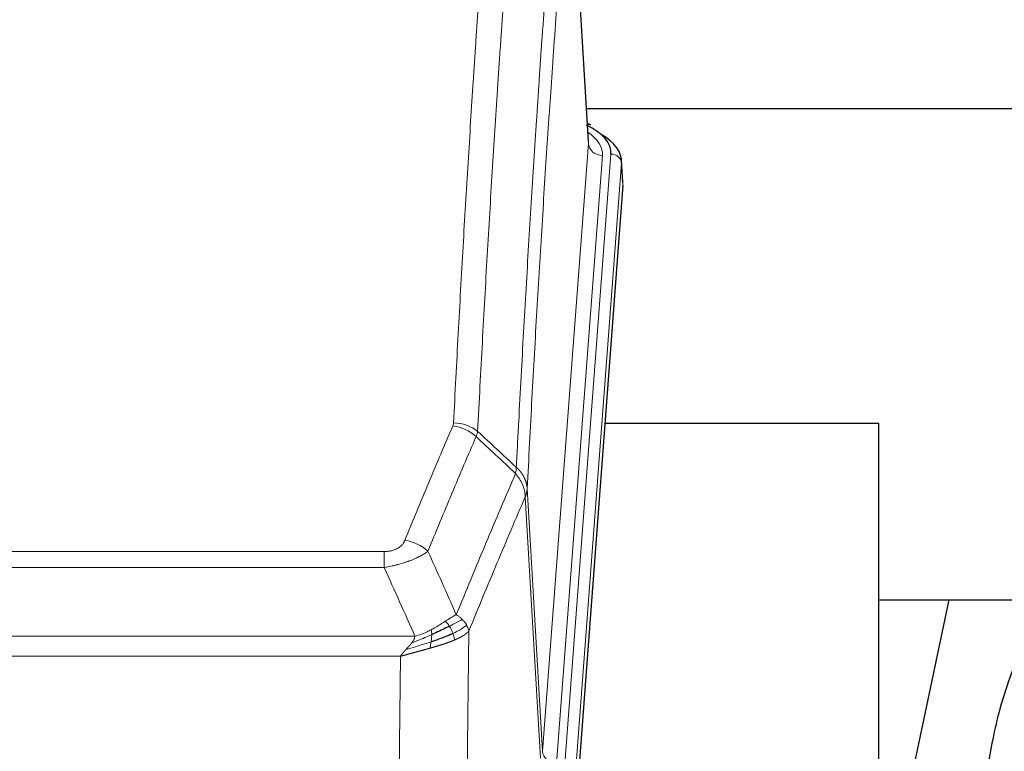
# Model space of a CAD drawing. Header units: inches. Extents: x 0 to 23760, y -13 to 16800.
# Tile 181 of 214: x 17669 to 17949, y 14032 to 14240. Entities that reach past the tile are written whole.
import ezdxf

# ---------------------------------------------------------------- set-up
doc = ezdxf.new("R2010")
doc.units = ezdxf.units.IN
doc.layers.add('254', color=7, linetype='Continuous', true_color=0xffffff)

msp = doc.modelspace()

# ---------------------------------------------------------------- linework, layer by layer
at = {"layer": '254', "color": 110, "linetype": 'Continuous', "lineweight": 13}
for p, q in [((17830.825, 14204.661), (17825.578, 14291.251)), ((17817.759, 14031.888), (17830.825, 14204.661)), ((17824.098, 14028.309), (17837.209, 14201.67)), ((17834.817, 14201.235), (17821.751, 14028.462)), ((17840.203, 14199.1), (17827.092, 14025.739)), ((17840.584, 14192.82), (17840.203, 14199.1)), ((17813.382, 14106.565), (17817.759, 14031.888)), ((17817.178, 14029.979), (17812.826, 14104.231)), ((17567.39, 14088.684), (17772.733, 14088.684)), ((17772.733, 14084.12), (17772.733, 14088.684)), ((17772.733, 14084.12), (17567.39, 14084.12)), ((17558.659, 14064.641), (17781.464, 14064.641)), ((17796.784, 14066.086), (17795.826, 13990.436)), ((17777.352, 14058.897), (17562.772, 14058.897)), ((17776.383, 13982.401), (17777.352, 14058.897))]:
    msp.add_line(p, q, dxfattribs=at)
at = {"layer": '254', "color": 2, "linetype": 'Continuous', "lineweight": 25}
for p, q in [((17830.83, 14205.237), (17825.579, 14291.873)), ((17830.299, 14214.631), (17996.487, 14214.631)), ((17831.462, 14209.944), (17830.518, 14210.379)), ((17840.59, 14193.604), (17840.209, 14199.886)), ((17840.584, 14192.82), (17827.466, 14019.367)), ((17913.402, 14125.056), (17835.459, 14125.056)), ((17913.402, 13936.255), (17913.402, 14125.056)), ((17933.245, 14074.975), (17913.402, 13980.819)), ((17913.42, 14074.977), (17985.15, 14074.977))]:
    msp.add_line(p, q, dxfattribs=at)
for centre, major_axis, ratio, start_param, end_param in [((17830.204, 14207.22), (1.258, 2.724), 0.6272114, 6.2831797, 6.7581181), ((17813.19, 14202.044), (24.034, 0.016), 0.461198, 6.2480186, 7.0671317), ((17813.19, 14199.383), (27.03, 0.194), 0.4633579, 6.2451225, 6.9481136)]:
    msp.add_ellipse(centre, major_axis=major_axis, ratio=ratio, start_param=start_param, end_param=end_param, dxfattribs=at)
at = {"layer": '254', "color": 110, "linetype": 'Continuous', "lineweight": 13}
for centre, major_axis, ratio, start_param, end_param in [((17810.798, 14201.609), (24.034, 0.016), 0.461198, 6.2480186, 6.8801307), ((17834.817, 14204.783), (3.989, -0.302), 0.8864705, 3.2608937, 4.7793301), ((17837.209, 14199.009), (2.991, -0.226), 0.8864705, 0.119301, 1.6377375), ((17792.241, 14116.144), (-9.188, 3.948), 0.8056434, 4.2999866, 5.045624), ((17792.429, 14116.936), (-9.987, 0.512), 0.8285973, 3.9974013, 4.7548106), ((17778.58, 14083.682), (9.245, -3.812), 0.7933159, 1.14397, 1.886928), ((17821.751, 14032.01), (3.989, -0.302), 0.8864705, 3.2608937, 4.7793301)]:
    msp.add_ellipse(centre, major_axis=major_axis, ratio=ratio, start_param=start_param, end_param=end_param, dxfattribs=at)
for points, knots in [([(17792.429, 14125.225), (17792.866, 14133.804), (17793.757, 14150.722), (17794.677, 14167.164), (17795.379, 14179.317), (17795.615, 14183.339), (17796.091, 14191.321), (17796.331, 14195.283), (17797.056, 14207.078), (17797.548, 14214.82), (17798.171, 14224.344), (17798.296, 14226.241), (17798.548, 14230.02), (17798.926, 14235.664), (17799.308, 14241.238), (17800.079, 14252.293), (17801.121, 14266.782), (17802.729, 14287.767), (17803.83, 14301.257), (17804.387, 14307.877)], [0, 0, 0, 0, 0.125, 0.25, 0.25, 0.3125, 0.3125, 0.375, 0.375, 0.5, 0.5, 0.53125, 0.53125, 0.5625, 0.625, 0.625, 0.75, 0.875, 1, 1, 1, 1]), ([(17811.27, 14305.287), (17810.712, 14298.675), (17809.61, 14285.2), (17808, 14264.24), (17806.957, 14249.767), (17806.185, 14238.726), (17805.802, 14233.158), (17805.423, 14227.52), (17805.172, 14223.746), (17805.046, 14221.851), (17804.422, 14212.338), (17803.93, 14204.605), (17803.204, 14192.824), (17802.964, 14188.867), (17802.487, 14180.894), (17802.251, 14176.877), (17801.548, 14164.739), (17800.626, 14148.316), (17799.735, 14131.417), (17799.296, 14122.849)], [0, 0, 0, 0, 0.125, 0.25, 0.375, 0.375, 0.4375, 0.46875, 0.46875, 0.5, 0.5, 0.625, 0.625, 0.6875, 0.6875, 0.75, 0.75, 0.875, 1, 1, 1, 1]), ([(17810.293, 14112.627), (17810.349, 14113.717), (17810.405, 14114.805), (17810.517, 14116.978), (17810.685, 14120.231), (17811.081, 14127.781), (17811.424, 14134.183), (17812.118, 14146.892), (17813.058, 14163.59), (17814.516, 14187.891), (17815.521, 14203.596), (17816.095, 14212.29), (17816.158, 14213.254), (17816.287, 14215.178), (17816.479, 14218.058), (17816.93, 14224.737), (17817.322, 14230.389), (17817.65, 14235.06), (17817.716, 14235.992), (17817.848, 14237.852), (17818.046, 14240.636), (17818.512, 14247.09), (17818.914, 14252.548), (17819.726, 14263.367), (17820.823, 14277.532), (17821.951, 14291.176), (17822.522, 14297.867)], [0, 0, 0, 0, 0.015625, 0.015625, 0.03125, 0.0625, 0.125, 0.125, 0.25, 0.375, 0.5, 0.5, 0.515625, 0.515625, 0.53125, 0.5625, 0.625, 0.625, 0.640625, 0.640625, 0.65625, 0.6875, 0.75, 0.75, 0.875, 1, 1, 1, 1]), ([(17825.578, 14291.251), (17825.008, 14284.578), (17823.883, 14270.972), (17822.789, 14256.847), (17821.98, 14246.059), (17821.578, 14240.617), (17821.114, 14234.182), (17820.917, 14231.406), (17820.785, 14229.551), (17820.719, 14228.622), (17820.392, 14223.965), (17820.001, 14218.329), (17819.551, 14211.67), (17819.359, 14208.799), (17819.231, 14206.88), (17819.168, 14205.919), (17818.595, 14197.251), (17817.594, 14181.594), (17816.139, 14157.368), (17814.733, 14132.399), (17813.827, 14115.259), (17813.382, 14106.565)], [0, 0, 0, 0, 0.125, 0.25, 0.25, 0.3125, 0.34375, 0.359375, 0.359375, 0.375, 0.375, 0.4375, 0.46875, 0.484375, 0.484375, 0.5, 0.5, 0.625, 0.75, 0.875, 1, 1, 1, 1]), ([(17778.58, 14091.838), (17779.714, 14094.599), (17780.849, 14097.349), (17783.122, 14102.827), (17784.259, 14105.555), (17787.675, 14113.703), (17789.956, 14119.089), (17792.241, 14124.43)], [0, 0, 0, 0, 0.25, 0.25, 0.5, 0.5, 1, 1, 1, 1]), ([(17792.429, 14125.225), (17792.422, 14125.091), (17792.403, 14124.957), (17792.341, 14124.692), (17792.297, 14124.561), (17792.241, 14124.43)], [0, 0, 0, 0, 0.5, 0.5, 1, 1, 1, 1]), ([(17798.838, 14121.343), (17796.549, 14116.007), (17794.265, 14110.625), (17790.846, 14102.484), (17789.707, 14099.759), (17787.432, 14094.287), (17786.295, 14091.539), (17785.16, 14088.78)], [0, 0, 0, 0, 0.5, 0.5, 0.75, 0.75, 1, 1, 1, 1]), ([(17810.293, 14112.627), (17810.272, 14112.363), (17810.257, 14112.076), (17810.199, 14111.486), (17810.156, 14111.183), (17810.081, 14110.889)], [0, 0, 0, 0, 0.5, 0.5, 1, 1, 1, 1]), ([(17810.293, 14112.627), (17810.306, 14112.615), (17810.331, 14112.592), (17810.369, 14112.558), (17810.407, 14112.523), (17810.445, 14112.487), (17810.484, 14112.452), (17810.522, 14112.415), (17810.561, 14112.378), (17810.599, 14112.341), (17810.638, 14112.304), (17810.677, 14112.265), (17810.716, 14112.227), (17810.755, 14112.188), (17810.794, 14112.148), (17810.833, 14112.108), (17810.872, 14112.067), (17810.911, 14112.026), (17810.95, 14111.985), (17810.989, 14111.943), (17811.028, 14111.9), (17811.068, 14111.857), (17811.107, 14111.813), (17811.146, 14111.769), (17811.185, 14111.725), (17811.225, 14111.68), (17811.264, 14111.634), (17811.303, 14111.588), (17811.342, 14111.541), (17811.381, 14111.494), (17811.42, 14111.446), (17811.459, 14111.398), (17811.498, 14111.349), (17811.536, 14111.3), (17811.575, 14111.25), (17811.613, 14111.2), (17811.652, 14111.149), (17811.69, 14111.098), (17811.728, 14111.046), (17811.766, 14110.993), (17811.804, 14110.94), (17811.841, 14110.887), (17811.879, 14110.832), (17811.916, 14110.778), (17811.953, 14110.723), (17811.99, 14110.667), (17812.027, 14110.61), (17812.063, 14110.553), (17812.1, 14110.496), (17812.136, 14110.438), (17812.171, 14110.379), (17812.207, 14110.32), (17812.242, 14110.261), (17812.277, 14110.2), (17812.311, 14110.139), (17812.346, 14110.078), (17812.38, 14110.016), (17812.413, 14109.954), (17812.446, 14109.89), (17812.482, 14109.822), (17812.519, 14109.749), (17812.557, 14109.672), (17812.594, 14109.594), (17812.631, 14109.515), (17812.667, 14109.437), (17812.702, 14109.358), (17812.736, 14109.279), (17812.77, 14109.199), (17812.802, 14109.119), (17812.834, 14109.04), (17812.865, 14108.959), (17812.895, 14108.879), (17812.924, 14108.799), (17812.953, 14108.718), (17812.98, 14108.637), (17813.007, 14108.556), (17813.032, 14108.474), (17813.057, 14108.393), (17813.081, 14108.311), (17813.104, 14108.229), (17813.127, 14108.147), (17813.148, 14108.065), (17813.169, 14107.982), (17813.188, 14107.9), (17813.207, 14107.817), (17813.225, 14107.734), (17813.242, 14107.651), (17813.258, 14107.568), (17813.273, 14107.485), (17813.288, 14107.402), (17813.301, 14107.318), (17813.314, 14107.235), (17813.326, 14107.151), (17813.336, 14107.068), (17813.346, 14106.984), (17813.355, 14106.9), (17813.364, 14106.816), (17813.371, 14106.733), (17813.377, 14106.649), (17813.381, 14106.593), (17813.382, 14106.565)], [0, 0, 0, 0, 0.0069372, 0.0139334, 0.0209887, 0.028103, 0.0352764, 0.0425088, 0.0498003, 0.0571509, 0.0645605, 0.0720292, 0.0795569, 0.0871437, 0.0947896, 0.1024945, 0.1102584, 0.1180815, 0.1259636, 0.1339048, 0.141905, 0.1499643, 0.1580827, 0.1662601, 0.1744966, 0.1827922, 0.1911468, 0.1995605, 0.2080333, 0.2165651, 0.225156, 0.233806, 0.2425151, 0.2512832, 0.2601104, 0.2689967, 0.277942, 0.2869465, 0.29601, 0.3051325, 0.3143142, 0.3235549, 0.3328547, 0.3422136, 0.3516315, 0.3611085, 0.3706446, 0.3802398, 0.3898941, 0.3996074, 0.4093798, 0.4192113, 0.4291019, 0.4390515, 0.4490602, 0.459128, 0.4692549, 0.4794409, 0.4896859, 0.4999901, 0.5124905, 0.524991, 0.5374914, 0.5499918, 0.5624922, 0.5749926, 0.587493, 0.5999934, 0.6124937, 0.6249941, 0.6374944, 0.6499948, 0.6624951, 0.6749954, 0.6874957, 0.699996, 0.7124963, 0.7249966, 0.7374968, 0.7499971, 0.7624973, 0.7749976, 0.7874978, 0.799998, 0.8124982, 0.8249984, 0.8374986, 0.8499988, 0.8624989, 0.8749991, 0.8874992, 0.8999993, 0.9124995, 0.9249996, 0.9374997, 0.9499998, 0.9624998, 0.9749999, 0.9875, 1, 1, 1, 1]), ([(17793.227, 14070.732), (17794.625, 14074.147), (17796.024, 14077.545), (17798.827, 14084.307), (17800.23, 14087.671), (17804.443, 14097.71), (17807.259, 14104.334), (17810.081, 14110.889)], [0, 0, 0, 0, 0.25, 0.25, 0.5, 0.5, 1, 1, 1, 1]), ([(17810.081, 14110.889), (17810.49, 14110.406), (17810.863, 14109.896), (17811.521, 14108.832), (17811.806, 14108.279), (17812.278, 14107.148), (17812.464, 14106.569), (17812.727, 14105.402), (17812.805, 14104.814), (17812.826, 14104.231)], [0, 0, 0, 0, 0.25, 0.25, 0.5, 0.5, 0.75, 0.75, 1, 1, 1, 1]), ([(17813.382, 14106.565), (17813.382, 14106.558), (17813.381, 14106.532), (17813.377, 14106.475), (17813.37, 14106.384), (17813.359, 14106.257), (17813.34, 14106.095), (17813.311, 14105.897), (17813.27, 14105.665), (17813.226, 14105.466), (17813.187, 14105.312), (17813.162, 14105.216), (17813.136, 14105.122), (17813.109, 14105.031), (17813.081, 14104.941), (17813.054, 14104.854), (17813.026, 14104.769), (17812.997, 14104.685), (17812.969, 14104.605), (17812.94, 14104.526), (17812.911, 14104.449), (17812.883, 14104.375), (17812.855, 14104.302), (17812.836, 14104.255), (17812.826, 14104.231)], [0, 0, 0, 0, 0.0092499, 0.0337179, 0.073404, 0.128308, 0.1984299, 0.2837694, 0.3843264, 0.5001005, 0.5424888, 0.5838484, 0.6241794, 0.6634821, 0.7017567, 0.7390032, 0.7752221, 0.8104134, 0.8445775, 0.8777146, 0.909825, 0.9409091, 0.9709673, 1, 1, 1, 1]), ([(17812.826, 14104.231), (17810.14, 14097.998), (17807.461, 14091.703), (17803.45, 14082.167), (17802.115, 14078.973), (17799.447, 14072.553), (17798.114, 14069.327), (17796.784, 14066.086)], [0, 0, 0, 0, 0.5, 0.5, 0.75, 0.75, 1, 1, 1, 1]), ([(17778.58, 14091.838), (17778.559, 14091.787), (17778.537, 14091.736), (17778.491, 14091.634), (17778.467, 14091.583), (17778.391, 14091.432), (17778.337, 14091.332), (17778.219, 14091.134), (17778.155, 14091.037), (17778.019, 14090.844), (17777.946, 14090.749), (17777.788, 14090.561), (17777.704, 14090.468), (17777.569, 14090.332), (17777.522, 14090.286), (17777.426, 14090.197), (17777.376, 14090.152), (17777.222, 14090.021), (17777.114, 14089.937), (17776.886, 14089.774), (17776.767, 14089.695), (17776.577, 14089.582), (17776.48, 14089.527), (17776.379, 14089.474), (17776.311, 14089.438), (17776.276, 14089.421), (17776.102, 14089.335), (17775.957, 14089.272), (17775.51, 14089.095), (17775.194, 14088.996), (17774.773, 14088.896), (17774.688, 14088.877), (17774.515, 14088.842), (17774.428, 14088.826), (17774.167, 14088.782), (17773.991, 14088.758), (17773.636, 14088.721), (17773.457, 14088.707), (17773.097, 14088.688), (17772.916, 14088.684), (17772.733, 14088.684)], [0, 0, 0, 0, 0.03125, 0.03125, 0.0625, 0.0625, 0.125, 0.125, 0.1875, 0.1875, 0.25, 0.25, 0.3125, 0.3125, 0.34375, 0.34375, 0.375, 0.375, 0.4375, 0.4375, 0.5, 0.5, 0.53125, 0.546875, 0.546875, 0.5625, 0.5625, 0.625, 0.625, 0.75, 0.75, 0.78125, 0.78125, 0.8125, 0.8125, 0.875, 0.875, 0.9375, 0.9375, 1, 1, 1, 1]), ([(17785.16, 14088.78), (17784.862, 14088.547), (17784.536, 14088.316), (17783.823, 14087.859), (17783.437, 14087.632), (17782.808, 14087.296), (17782.536, 14087.157), (17782.251, 14087.018), (17782.136, 14086.963), (17782.078, 14086.935), (17781.902, 14086.853), (17781.784, 14086.798), (17781.181, 14086.527), (17780.672, 14086.316), (17780, 14086.06), (17779.864, 14086.01), (17779.657, 14085.934), (17779.587, 14085.909), (17779.448, 14085.859), (17779.377, 14085.835), (17779.025, 14085.712), (17778.738, 14085.616), (17777.862, 14085.335), (17777.257, 14085.157), (17776.554, 14084.968), (17776.475, 14084.947), (17776.318, 14084.906), (17776.238, 14084.885), (17776, 14084.824), (17775.841, 14084.784), (17775.361, 14084.667), (17775.039, 14084.591), (17774.064, 14084.374), (17773.403, 14084.241), (17772.733, 14084.12)], [0, 0, 0, 0, 0.125, 0.125, 0.25, 0.25, 0.3125, 0.328125, 0.328125, 0.34375, 0.34375, 0.375, 0.375, 0.5, 0.5, 0.53125, 0.53125, 0.546875, 0.546875, 0.5625, 0.5625, 0.625, 0.625, 0.75, 0.75, 0.765625, 0.765625, 0.78125, 0.78125, 0.8125, 0.8125, 0.875, 0.875, 1, 1, 1, 1]), ([(17793.227, 14070.732), (17792.534, 14070.405), (17791.768, 14069.939), (17790.641, 14069.219), (17790.351, 14069.031), (17790.052, 14068.837)], [0, 0, 0, 0, 0.75, 0.75, 1, 1, 1, 1]), ([(17794.934, 14069.388), (17794.811, 14069.511), (17794.683, 14069.633), (17794.351, 14069.928), (17794.14, 14070.1), (17793.699, 14070.427), (17793.468, 14070.584), (17793.227, 14070.732)], [0, 0, 0, 0, 0.25, 0.25, 0.625, 0.625, 1, 1, 1, 1]), ([(17790.052, 14068.837), (17789.902, 14068.74), (17789.751, 14068.642), (17789.136, 14068.245), (17788.657, 14067.938), (17787.663, 14067.324), (17787.148, 14067.017), (17786.441, 14066.623), (17786.263, 14066.525), (17786.082, 14066.429)], [0, 0, 0, 0, 0.125, 0.125, 0.5, 0.5, 0.875, 0.875, 1, 1, 1, 1]), ([(17791.276, 14067.457), (17791.177, 14067.612), (17791.076, 14067.76), (17790.819, 14068.104), (17790.662, 14068.288), (17790.351, 14068.603), (17790.198, 14068.735), (17790.052, 14068.837)], [0, 0, 0, 0, 0.25, 0.25, 0.625, 0.625, 1, 1, 1, 1]), ([(17794.934, 14069.388), (17794.236, 14069.005), (17793.365, 14068.533), (17792.004, 14067.827), (17791.648, 14067.644), (17791.276, 14067.457)], [0, 0, 0, 0, 0.75, 0.75, 1, 1, 1, 1]), ([(17792.262, 14065.384), (17792.231, 14065.472), (17792.199, 14065.561), (17792.064, 14065.918), (17791.951, 14066.189), (17791.702, 14066.717), (17791.566, 14066.975), (17791.374, 14067.3), (17791.325, 14067.379), (17791.276, 14067.457)], [0, 0, 0, 0, 0.125, 0.125, 0.5, 0.5, 0.875, 0.875, 1, 1, 1, 1]), ([(17796.145, 14067.8), (17795.532, 14067.216), (17794.636, 14066.607), (17793.107, 14065.792), (17792.697, 14065.588), (17792.262, 14065.384)], [0, 0, 0, 0, 0.75, 0.75, 1, 1, 1, 1]), ([(17796.145, 14067.8), (17796.106, 14067.869), (17796.065, 14067.938), (17795.898, 14068.214), (17795.759, 14068.418), (17795.455, 14068.816), (17795.291, 14069.011), (17795.056, 14069.263), (17794.996, 14069.326), (17794.934, 14069.388)], [0, 0, 0, 0, 0.125, 0.125, 0.5, 0.5, 0.875, 0.875, 1, 1, 1, 1]), ([(17796.784, 14066.086), (17796.699, 14066.52), (17796.557, 14066.953), (17796.294, 14067.52), (17796.222, 14067.66), (17796.145, 14067.8)], [0, 0, 0, 0, 0.75, 0.75, 1, 1, 1, 1]), ([(17786.233, 14065.06), (17785.775, 14064.856), (17785.311, 14064.652), (17783.441, 14063.847), (17782.004, 14063.264), (17780.594, 14062.742)], [0, 0, 0, 0, 0.25, 0.25, 1, 1, 1, 1]), ([(17780.594, 14062.742), (17780.602, 14062.753), (17780.618, 14062.774), (17780.641, 14062.806), (17780.665, 14062.838), (17780.688, 14062.87), (17780.71, 14062.901), (17780.733, 14062.933), (17780.754, 14062.964), (17780.776, 14062.996), (17780.797, 14063.027), (17780.818, 14063.058), (17780.839, 14063.089), (17780.859, 14063.12), (17780.879, 14063.151), (17780.899, 14063.182), (17780.918, 14063.212), (17780.937, 14063.243), (17780.956, 14063.273), (17780.974, 14063.304), (17780.992, 14063.334), (17781.01, 14063.364), (17781.027, 14063.394), (17781.044, 14063.424), (17781.061, 14063.454), (17781.077, 14063.484), (17781.093, 14063.513), (17781.109, 14063.543), (17781.124, 14063.572), (17781.139, 14063.602), (17781.154, 14063.631), (17781.168, 14063.66), (17781.182, 14063.689), (17781.196, 14063.718), (17781.21, 14063.747), (17781.223, 14063.775), (17781.235, 14063.804), (17781.248, 14063.833), (17781.26, 14063.861), (17781.271, 14063.889), (17781.283, 14063.918), (17781.294, 14063.946), (17781.304, 14063.974), (17781.315, 14064.002), (17781.325, 14064.029), (17781.335, 14064.057), (17781.344, 14064.085), (17781.353, 14064.112), (17781.362, 14064.14), (17781.37, 14064.167), (17781.378, 14064.194), (17781.386, 14064.221), (17781.393, 14064.248), (17781.4, 14064.275), (17781.407, 14064.302), (17781.414, 14064.328), (17781.42, 14064.355), (17781.425, 14064.382), (17781.431, 14064.408), (17781.436, 14064.434), (17781.441, 14064.46), (17781.445, 14064.486), (17781.449, 14064.512), (17781.453, 14064.538), (17781.456, 14064.564), (17781.459, 14064.59), (17781.462, 14064.615), (17781.464, 14064.632), (17781.464, 14064.641)], [0, 0, 0, 0, 0.0185022, 0.0368847, 0.0551481, 0.073293, 0.0913199, 0.1092294, 0.1270222, 0.1446988, 0.1622598, 0.1797059, 0.1970378, 0.2142561, 0.2313614, 0.2483544, 0.265236, 0.2820066, 0.2986672, 0.3152184, 0.331661, 0.3479958, 0.3642235, 0.380345, 0.3963611, 0.4122725, 0.4280803, 0.4437851, 0.459388, 0.4748898, 0.4902915, 0.5055939, 0.5207981, 0.535905, 0.5509156, 0.565831, 0.5806521, 0.5953801, 0.6100159, 0.6245607, 0.6390157, 0.6533819, 0.6676604, 0.6818526, 0.6959596, 0.7099825, 0.7239227, 0.7377815, 0.75156, 0.7652597, 0.7788818, 0.7924277, 0.8058989, 0.8192966, 0.8326224, 0.8458776, 0.8590638, 0.8721825, 0.8852351, 0.8982233, 0.9111485, 0.9240124, 0.9368166, 0.9495628, 0.9622525, 0.9748874, 0.9874694, 1, 1, 1, 1]), ([(17786.082, 14066.429), (17785.722, 14066.237), (17785.355, 14066.052), (17783.861, 14065.349), (17782.685, 14064.906), (17781.464, 14064.641)], [0, 0, 0, 0, 0.25, 0.25, 1, 1, 1, 1]), ([(17786.064, 14063), (17786.076, 14063.087), (17786.088, 14063.174), (17786.132, 14063.527), (17786.161, 14063.796), (17786.205, 14064.321), (17786.22, 14064.579), (17786.23, 14064.903), (17786.232, 14064.982), (17786.233, 14065.06)], [0, 0, 0, 0, 0.125, 0.125, 0.5, 0.5, 0.875, 0.875, 1, 1, 1, 1]), ([(17786.233, 14065.06), (17786.234, 14065.215), (17786.233, 14065.363), (17786.219, 14065.706), (17786.203, 14065.89), (17786.155, 14066.202), (17786.123, 14066.331), (17786.082, 14066.429)], [0, 0, 0, 0, 0.25, 0.25, 0.625, 0.625, 1, 1, 1, 1]), ([(17792.752, 14063.538), (17792.681, 14063.899), (17792.581, 14064.358), (17792.38, 14065.033), (17792.324, 14065.207), (17792.262, 14065.384)], [0, 0, 0, 0, 0.75, 0.75, 1, 1, 1, 1]), ([(17796.784, 14066.086), (17796.778, 14066.079), (17796.766, 14066.065), (17796.748, 14066.043), (17796.73, 14066.022), (17796.711, 14066.001), (17796.693, 14065.979), (17796.674, 14065.958), (17796.655, 14065.937), (17796.636, 14065.916), (17796.616, 14065.895), (17796.597, 14065.875), (17796.577, 14065.854), (17796.558, 14065.833), (17796.538, 14065.813), (17796.518, 14065.792), (17796.497, 14065.772), (17796.477, 14065.752), (17796.456, 14065.731), (17796.436, 14065.711), (17796.415, 14065.691), (17796.394, 14065.671), (17796.373, 14065.652), (17796.352, 14065.632), (17796.33, 14065.612), (17796.309, 14065.592), (17796.287, 14065.573), (17796.266, 14065.554), (17796.244, 14065.534), (17796.222, 14065.515), (17796.2, 14065.496), (17796.177, 14065.477), (17796.155, 14065.458), (17796.133, 14065.439), (17796.11, 14065.42), (17796.088, 14065.401), (17796.065, 14065.383), (17796.042, 14065.364), (17796.019, 14065.346), (17795.996, 14065.327), (17795.973, 14065.309), (17795.95, 14065.291), (17795.926, 14065.273), (17795.903, 14065.254), (17795.879, 14065.237), (17795.856, 14065.219), (17795.832, 14065.201), (17795.809, 14065.183), (17795.785, 14065.165), (17795.761, 14065.148), (17795.737, 14065.13), (17795.713, 14065.113), (17795.689, 14065.096), (17795.665, 14065.079), (17795.641, 14065.061), (17795.616, 14065.044), (17795.592, 14065.027), (17795.568, 14065.011), (17795.543, 14064.994), (17795.519, 14064.977), (17795.494, 14064.96), (17795.47, 14064.944), (17795.445, 14064.927), (17795.421, 14064.911), (17795.396, 14064.895), (17795.371, 14064.879), (17795.346, 14064.862), (17795.322, 14064.846), (17795.297, 14064.83), (17795.272, 14064.814), (17795.247, 14064.799), (17795.222, 14064.783), (17795.197, 14064.767), (17795.172, 14064.752), (17795.147, 14064.736), (17795.122, 14064.721), (17795.097, 14064.706), (17795.072, 14064.69), (17795.047, 14064.675), (17795.022, 14064.66), (17794.997, 14064.645), (17794.972, 14064.63), (17794.947, 14064.615), (17794.922, 14064.601), (17794.897, 14064.586), (17794.872, 14064.571), (17794.847, 14064.557), (17794.822, 14064.542), (17794.796, 14064.528), (17794.771, 14064.514), (17794.746, 14064.499), (17794.721, 14064.485), (17794.696, 14064.471), (17794.671, 14064.457), (17794.646, 14064.443), (17794.621, 14064.43), (17794.596, 14064.416), (17794.571, 14064.402), (17794.546, 14064.389), (17794.522, 14064.375), (17794.497, 14064.362), (17794.472, 14064.348), (17794.447, 14064.335), (17794.422, 14064.322), (17794.397, 14064.309), (17794.373, 14064.296), (17794.348, 14064.283), (17794.323, 14064.27), (17794.299, 14064.257), (17794.274, 14064.244), (17794.25, 14064.232), (17794.225, 14064.219), (17794.201, 14064.206), (17794.176, 14064.194), (17794.152, 14064.182), (17794.128, 14064.169), (17794.104, 14064.157), (17794.079, 14064.145), (17794.055, 14064.133), (17794.031, 14064.121), (17794.007, 14064.109), (17793.983, 14064.097), (17793.959, 14064.085), (17793.935, 14064.074), (17793.912, 14064.062), (17793.888, 14064.051), (17793.864, 14064.039), (17793.841, 14064.028), (17793.817, 14064.016), (17793.794, 14064.005), (17793.77, 14063.994), (17793.747, 14063.983), (17793.724, 14063.972), (17793.7, 14063.961), (17793.677, 14063.95), (17793.654, 14063.939), (17793.631, 14063.928), (17793.608, 14063.918), (17793.586, 14063.907), (17793.563, 14063.896), (17793.54, 14063.886), (17793.518, 14063.875), (17793.495, 14063.865), (17793.473, 14063.855), (17793.451, 14063.845), (17793.428, 14063.835), (17793.406, 14063.824), (17793.384, 14063.814), (17793.362, 14063.805), (17793.34, 14063.795), (17793.319, 14063.785), (17793.297, 14063.775), (17793.275, 14063.766), (17793.254, 14063.756), (17793.233, 14063.746), (17793.211, 14063.737), (17793.19, 14063.728), (17793.169, 14063.718), (17793.148, 14063.709), (17793.127, 14063.7), (17793.107, 14063.691), (17793.086, 14063.682), (17793.065, 14063.673), (17793.045, 14063.664), (17793.025, 14063.655), (17793.004, 14063.646), (17792.984, 14063.638), (17792.964, 14063.629), (17792.944, 14063.62), (17792.925, 14063.612), (17792.905, 14063.603), (17792.886, 14063.595), (17792.866, 14063.587), (17792.847, 14063.578), (17792.828, 14063.57), (17792.809, 14063.562), (17792.79, 14063.554), (17792.771, 14063.546), (17792.758, 14063.541), (17792.752, 14063.538)], [0, 0, 0, 0, 0.0080212, 0.0160154, 0.0239827, 0.0319231, 0.0398365, 0.0477229, 0.0555824, 0.0634149, 0.0712205, 0.0789992, 0.0867509, 0.0944756, 0.1021734, 0.1098443, 0.1174881, 0.1251051, 0.1326951, 0.1402581, 0.1477942, 0.1553034, 0.1627856, 0.1702408, 0.1776691, 0.1850704, 0.1924448, 0.1997923, 0.2071128, 0.2144063, 0.2216729, 0.2289126, 0.2361253, 0.243311, 0.2504698, 0.2576016, 0.2647065, 0.2717845, 0.2788355, 0.2858595, 0.2928566, 0.2998268, 0.30677, 0.3136862, 0.3205755, 0.3274379, 0.3342733, 0.3410817, 0.3478632, 0.3546178, 0.3613454, 0.3680461, 0.3747198, 0.3813665, 0.3879863, 0.3945792, 0.4011451, 0.4076841, 0.4141961, 0.4206811, 0.4271393, 0.4335704, 0.4399746, 0.4463519, 0.4527022, 0.4590256, 0.465322, 0.4715915, 0.477834, 0.4840496, 0.4902382, 0.4963999, 0.5025346, 0.5086424, 0.5147232, 0.5207771, 0.526804, 0.532804, 0.5387771, 0.5447232, 0.5506423, 0.5565345, 0.5623997, 0.568238, 0.5740494, 0.5798338, 0.5855912, 0.5913217, 0.5970253, 0.6027019, 0.6083515, 0.6139742, 0.61957, 0.6251388, 0.6306807, 0.6361956, 0.6416836, 0.6471446, 0.6525787, 0.6579858, 0.663366, 0.6687192, 0.6740455, 0.6793448, 0.6846172, 0.6898627, 0.6950812, 0.7002727, 0.7054373, 0.710575, 0.7156857, 0.7207694, 0.7258262, 0.7308561, 0.735859, 0.740835, 0.745784, 0.7507061, 0.7556012, 0.7604694, 0.7653107, 0.7701249, 0.7749123, 0.7796727, 0.7844061, 0.7891127, 0.7937922, 0.7984448, 0.8030705, 0.8076692, 0.812241, 0.8167858, 0.8213037, 0.8257947, 0.8302587, 0.8346957, 0.8391058, 0.843489, 0.8478452, 0.8521745, 0.8564768, 0.8607522, 0.8650006, 0.8692221, 0.8734166, 0.8775842, 0.8817249, 0.8858386, 0.8899254, 0.8939852, 0.8980181, 0.902024, 0.906003, 0.909955, 0.9138802, 0.9177783, 0.9216495, 0.9254938, 0.9293111, 0.9331015, 0.936865, 0.9406015, 0.944311, 0.9479937, 0.9516493, 0.9552781, 0.9588799, 0.9624547, 0.9660026, 0.9695236, 0.9730176, 0.9764847, 0.9799249, 0.9833381, 0.9867243, 0.9900837, 0.993416, 0.9967215, 1, 1, 1, 1]), ([(17786.064, 14063), (17785.486, 14062.809), (17784.898, 14062.621), (17782.524, 14061.879), (17780.695, 14061.349), (17778.922, 14060.845)], [0, 0, 0, 0, 0.25, 0.25, 1, 1, 1, 1]), ([(17778.922, 14060.845), (17778.937, 14060.86), (17778.965, 14060.891), (17779.006, 14060.935), (17779.047, 14060.979), (17779.086, 14061.022), (17779.125, 14061.064), (17779.162, 14061.104), (17779.199, 14061.143), (17779.234, 14061.181), (17779.268, 14061.218), (17779.301, 14061.254), (17779.333, 14061.289), (17779.364, 14061.322), (17779.394, 14061.355), (17779.423, 14061.386), (17779.451, 14061.416), (17779.478, 14061.445), (17779.504, 14061.473), (17779.528, 14061.5), (17779.552, 14061.526), (17779.575, 14061.55), (17779.596, 14061.573), (17779.617, 14061.596), (17779.636, 14061.617), (17779.655, 14061.637), (17779.672, 14061.655), (17779.688, 14061.673), (17779.704, 14061.689), (17779.718, 14061.705), (17779.731, 14061.719), (17779.743, 14061.732), (17779.754, 14061.744), (17779.764, 14061.755), (17779.773, 14061.765), (17779.781, 14061.773), (17779.787, 14061.781), (17779.793, 14061.787), (17779.798, 14061.792), (17779.81, 14061.806), (17779.831, 14061.829), (17779.86, 14061.861), (17779.889, 14061.893), (17779.917, 14061.925), (17779.945, 14061.957), (17779.973, 14061.988), (17780, 14062.019), (17780.027, 14062.05), (17780.054, 14062.08), (17780.08, 14062.111), (17780.106, 14062.141), (17780.131, 14062.171), (17780.157, 14062.2), (17780.182, 14062.23), (17780.206, 14062.259), (17780.231, 14062.288), (17780.255, 14062.317), (17780.278, 14062.345), (17780.302, 14062.373), (17780.325, 14062.401), (17780.347, 14062.429), (17780.37, 14062.456), (17780.392, 14062.483), (17780.413, 14062.51), (17780.435, 14062.537), (17780.456, 14062.563), (17780.477, 14062.59), (17780.497, 14062.616), (17780.517, 14062.641), (17780.537, 14062.667), (17780.556, 14062.692), (17780.575, 14062.717), (17780.588, 14062.734), (17780.594, 14062.742)], [0, 0, 0, 0, 0.0247661, 0.0489206, 0.0724636, 0.0953949, 0.1177147, 0.1394229, 0.1605195, 0.1810045, 0.2008779, 0.2201398, 0.23879, 0.2568287, 0.2742558, 0.2910713, 0.3072753, 0.3228676, 0.3378484, 0.3522176, 0.3659752, 0.3791212, 0.3916556, 0.4035785, 0.4148897, 0.4255894, 0.4356775, 0.445154, 0.454019, 0.4622723, 0.4699141, 0.4769443, 0.4833629, 0.48917, 0.4943654, 0.4989493, 0.5029216, 0.5062824, 0.5090316, 0.5111692, 0.5284651, 0.5456049, 0.5625886, 0.5794163, 0.5960881, 0.612604, 0.6289642, 0.6451687, 0.6612176, 0.6771111, 0.6928491, 0.7084319, 0.7238594, 0.7391318, 0.7542492, 0.7692118, 0.7840195, 0.7986726, 0.8131712, 0.8275153, 0.8417051, 0.8557408, 0.8696224, 0.8833501, 0.8969241, 0.9103445, 0.9236114, 0.936725, 0.9496856, 0.9624932, 0.975148, 0.9876502, 1, 1, 1, 1]), ([(17792.752, 14063.538), (17792.737, 14063.532), (17792.708, 14063.52), (17792.664, 14063.501), (17792.619, 14063.482), (17792.575, 14063.464), (17792.53, 14063.445), (17792.486, 14063.427), (17792.441, 14063.409), (17792.396, 14063.39), (17792.351, 14063.372), (17792.306, 14063.354), (17792.261, 14063.336), (17792.216, 14063.317), (17792.171, 14063.299), (17792.125, 14063.281), (17792.08, 14063.263), (17792.034, 14063.245), (17791.988, 14063.227), (17791.943, 14063.209), (17791.897, 14063.191), (17791.851, 14063.173), (17791.805, 14063.156), (17791.758, 14063.138), (17791.712, 14063.12), (17791.666, 14063.102), (17791.62, 14063.085), (17791.573, 14063.067), (17791.527, 14063.049), (17791.48, 14063.032), (17791.433, 14063.014), (17791.386, 14062.997), (17791.34, 14062.98), (17791.293, 14062.962), (17791.246, 14062.945), (17791.199, 14062.927), (17791.151, 14062.91), (17791.104, 14062.893), (17791.057, 14062.876), (17791.01, 14062.859), (17790.962, 14062.841), (17790.915, 14062.824), (17790.867, 14062.807), (17790.82, 14062.79), (17790.772, 14062.773), (17790.724, 14062.756), (17790.677, 14062.739), (17790.629, 14062.723), (17790.581, 14062.706), (17790.533, 14062.689), (17790.485, 14062.672), (17790.437, 14062.655), (17790.389, 14062.639), (17790.341, 14062.622), (17790.293, 14062.606), (17790.245, 14062.589), (17790.196, 14062.572), (17790.148, 14062.556), (17790.1, 14062.54), (17790.051, 14062.523), (17790.003, 14062.507), (17789.955, 14062.49), (17789.906, 14062.474), (17789.858, 14062.458), (17789.809, 14062.442), (17789.76, 14062.425), (17789.712, 14062.409), (17789.663, 14062.393), (17789.614, 14062.377), (17789.566, 14062.361), (17789.517, 14062.345), (17789.468, 14062.329), (17789.419, 14062.313), (17789.37, 14062.297), (17789.322, 14062.281), (17789.273, 14062.265), (17789.224, 14062.249), (17789.175, 14062.234), (17789.126, 14062.218), (17789.077, 14062.202), (17789.028, 14062.186), (17788.979, 14062.171), (17788.93, 14062.155), (17788.881, 14062.14), (17788.832, 14062.124), (17788.783, 14062.108), (17788.733, 14062.093), (17788.684, 14062.078), (17788.635, 14062.062), (17788.586, 14062.047), (17788.537, 14062.031), (17788.488, 14062.016), (17788.439, 14062.001), (17788.39, 14061.985), (17788.34, 14061.97), (17788.291, 14061.955), (17788.242, 14061.94), (17788.193, 14061.925), (17788.144, 14061.91), (17788.094, 14061.895), (17788.045, 14061.88), (17787.996, 14061.865), (17787.947, 14061.85), (17787.898, 14061.835), (17787.849, 14061.82), (17787.799, 14061.805), (17787.75, 14061.79), (17787.701, 14061.775), (17787.652, 14061.76), (17787.603, 14061.746), (17787.554, 14061.731), (17787.504, 14061.716), (17787.455, 14061.702), (17787.406, 14061.687), (17787.357, 14061.672), (17787.308, 14061.658), (17787.259, 14061.643), (17787.21, 14061.629), (17787.161, 14061.614), (17787.112, 14061.6), (17787.063, 14061.585), (17787.014, 14061.571), (17786.965, 14061.557), (17786.916, 14061.542), (17786.867, 14061.528), (17786.818, 14061.514), (17786.769, 14061.499), (17786.72, 14061.485), (17786.672, 14061.471), (17786.623, 14061.457), (17786.574, 14061.443), (17786.525, 14061.429), (17786.477, 14061.415), (17786.428, 14061.4), (17786.379, 14061.386), (17786.331, 14061.372), (17786.282, 14061.358), (17786.233, 14061.345), (17786.185, 14061.331), (17786.136, 14061.317), (17786.088, 14061.303), (17786.039, 14061.289), (17785.991, 14061.275), (17785.942, 14061.261), (17785.894, 14061.248), (17785.846, 14061.234), (17785.798, 14061.22), (17785.765, 14061.211), (17785.749, 14061.206)], [0, 0, 0, 0, 0.0076941, 0.0153765, 0.0230472, 0.0307061, 0.0383534, 0.045989, 0.0536129, 0.061225, 0.0688255, 0.0764143, 0.0839914, 0.0915567, 0.0991104, 0.1066524, 0.1141827, 0.1217013, 0.1292082, 0.1367034, 0.1441869, 0.1516588, 0.1591189, 0.1665674, 0.1740041, 0.1814292, 0.1888426, 0.1962444, 0.2036344, 0.2110128, 0.2183794, 0.2257344, 0.2330778, 0.2404094, 0.2477294, 0.2550377, 0.2623343, 0.2696193, 0.2768926, 0.2841542, 0.2914041, 0.2986424, 0.305869, 0.313084, 0.3202872, 0.3274789, 0.3346588, 0.3418271, 0.3489838, 0.3561287, 0.3632621, 0.3703837, 0.3774937, 0.3845921, 0.3916788, 0.3987539, 0.4058173, 0.412869, 0.4199092, 0.4269376, 0.4339544, 0.4409596, 0.4479532, 0.454935, 0.4619053, 0.4688639, 0.4758109, 0.4827462, 0.4896699, 0.496582, 0.5034825, 0.5103713, 0.5172485, 0.524114, 0.5309679, 0.5378102, 0.5446409, 0.55146, 0.5582674, 0.5650632, 0.5718474, 0.57862, 0.5853809, 0.5921303, 0.598868, 0.6055941, 0.6123087, 0.6190116, 0.6257029, 0.6323825, 0.6390506, 0.6457071, 0.652352, 0.6589853, 0.665607, 0.672217, 0.6788155, 0.6854024, 0.6919777, 0.6985414, 0.7050935, 0.7116341, 0.718163, 0.7246804, 0.7311862, 0.7376804, 0.744163, 0.750634, 0.7570935, 0.7635413, 0.7699776, 0.7764024, 0.7828155, 0.7892171, 0.7956072, 0.8019856, 0.8083525, 0.8147079, 0.8210516, 0.8273839, 0.8337045, 0.8400136, 0.8463112, 0.8525972, 0.8588716, 0.8651345, 0.8713859, 0.8776257, 0.8838539, 0.8900706, 0.8962758, 0.9024695, 0.9086516, 0.9148221, 0.9209812, 0.9271287, 0.9332646, 0.9393891, 0.945502, 0.9516034, 0.9576933, 0.9637717, 0.9698385, 0.9758938, 0.9819376, 0.9879699, 0.9939907, 1, 1, 1, 1]), ([(17785.749, 14061.206), (17785.783, 14061.378), (17785.822, 14061.574), (17785.904, 14062.006), (17785.946, 14062.241), (17786.014, 14062.654), (17786.04, 14062.825), (17786.064, 14063)], [0, 0, 0, 0, 0.375, 0.375, 0.75, 0.75, 1, 1, 1, 1]), ([(17785.749, 14061.206), (17785.728, 14061.2), (17785.684, 14061.188), (17785.619, 14061.17), (17785.554, 14061.151), (17785.489, 14061.133), (17785.424, 14061.115), (17785.359, 14061.096), (17785.294, 14061.078), (17785.229, 14061.06), (17785.164, 14061.041), (17785.099, 14061.023), (17785.033, 14061.005), (17784.968, 14060.987), (17784.903, 14060.969), (17784.838, 14060.95), (17784.773, 14060.932), (17784.707, 14060.914), (17784.642, 14060.896), (17784.577, 14060.878), (17784.512, 14060.86), (17784.446, 14060.842), (17784.381, 14060.824), (17784.316, 14060.806), (17784.251, 14060.788), (17784.185, 14060.77), (17784.12, 14060.752), (17784.055, 14060.734), (17783.99, 14060.716), (17783.925, 14060.698), (17783.859, 14060.68), (17783.794, 14060.662), (17783.729, 14060.644), (17783.664, 14060.627), (17783.599, 14060.609), (17783.533, 14060.591), (17783.468, 14060.573), (17783.403, 14060.555), (17783.338, 14060.538), (17783.273, 14060.52), (17783.208, 14060.502), (17783.143, 14060.484), (17783.078, 14060.467), (17783.013, 14060.449), (17782.948, 14060.431), (17782.883, 14060.414), (17782.818, 14060.396), (17782.753, 14060.378), (17782.688, 14060.361), (17782.623, 14060.343), (17782.558, 14060.325), (17782.493, 14060.308), (17782.428, 14060.29), (17782.363, 14060.273), (17782.299, 14060.255), (17782.234, 14060.238), (17782.169, 14060.22), (17782.105, 14060.203), (17782.04, 14060.185), (17781.975, 14060.168), (17781.911, 14060.15), (17781.846, 14060.133), (17781.782, 14060.115), (17781.718, 14060.098), (17781.653, 14060.081), (17781.589, 14060.063), (17781.524, 14060.046), (17781.46, 14060.028), (17781.396, 14060.011), (17781.332, 14059.994), (17781.268, 14059.976), (17781.204, 14059.959), (17781.139, 14059.942), (17781.075, 14059.924), (17781.012, 14059.907), (17780.948, 14059.89), (17780.884, 14059.872), (17780.82, 14059.855), (17780.756, 14059.838), (17780.693, 14059.82), (17780.629, 14059.803), (17780.565, 14059.786), (17780.502, 14059.769), (17780.438, 14059.752), (17780.375, 14059.734), (17780.312, 14059.717), (17780.248, 14059.7), (17780.185, 14059.683), (17780.122, 14059.665), (17780.059, 14059.648), (17779.996, 14059.631), (17779.933, 14059.614), (17779.87, 14059.597), (17779.807, 14059.58), (17779.744, 14059.562), (17779.681, 14059.545), (17779.619, 14059.528), (17779.556, 14059.511), (17779.493, 14059.494), (17779.431, 14059.477), (17779.369, 14059.46), (17779.306, 14059.443), (17779.244, 14059.425), (17779.182, 14059.408), (17779.12, 14059.391), (17779.058, 14059.374), (17778.996, 14059.357), (17778.934, 14059.34), (17778.872, 14059.323), (17778.81, 14059.306), (17778.748, 14059.289), (17778.687, 14059.272), (17778.625, 14059.255), (17778.564, 14059.238), (17778.502, 14059.22), (17778.441, 14059.203), (17778.38, 14059.186), (17778.319, 14059.169), (17778.258, 14059.152), (17778.197, 14059.135), (17778.136, 14059.118), (17778.075, 14059.101), (17778.014, 14059.084), (17777.954, 14059.067), (17777.893, 14059.05), (17777.832, 14059.033), (17777.772, 14059.016), (17777.712, 14058.999), (17777.652, 14058.982), (17777.591, 14058.965), (17777.531, 14058.948), (17777.471, 14058.931), (17777.411, 14058.914), (17777.372, 14058.902), (17777.352, 14058.897)], [0, 0, 0, 0, 0.0081592, 0.0163092, 0.0244501, 0.0325819, 0.0407045, 0.0488181, 0.0569225, 0.0650178, 0.0731041, 0.0811812, 0.0892493, 0.0973083, 0.1053581, 0.113399, 0.1214307, 0.1294534, 0.137467, 0.1454716, 0.1534671, 0.1614536, 0.169431, 0.1773994, 0.1853588, 0.1933091, 0.2012504, 0.2091827, 0.217106, 0.2250203, 0.2329256, 0.2408219, 0.2487092, 0.2565875, 0.2644568, 0.2723172, 0.2801686, 0.288011, 0.2958444, 0.303669, 0.3114845, 0.3192911, 0.3270888, 0.3348775, 0.3426574, 0.3504282, 0.3581902, 0.3659433, 0.3736874, 0.3814227, 0.389149, 0.3968665, 0.4045751, 0.4122748, 0.4199656, 0.4276476, 0.4353206, 0.4429849, 0.4506403, 0.4582868, 0.4659245, 0.4735534, 0.4811734, 0.4887846, 0.496387, 0.5039805, 0.5115653, 0.5191413, 0.5267084, 0.5342668, 0.5418164, 0.5493572, 0.5568893, 0.5644125, 0.5719271, 0.5794328, 0.5869298, 0.5944181, 0.6018976, 0.6093684, 0.6168305, 0.6242839, 0.6317285, 0.6391644, 0.6465917, 0.6540102, 0.6614201, 0.6688212, 0.6762137, 0.6835975, 0.6909727, 0.6983392, 0.705697, 0.7130462, 0.7203868, 0.7277187, 0.735042, 0.7423567, 0.7496628, 0.7569603, 0.7642491, 0.7715294, 0.7788011, 0.7860642, 0.7933187, 0.8005646, 0.807802, 0.8150309, 0.8222512, 0.8294629, 0.8366661, 0.8438608, 0.851047, 0.8582246, 0.8653938, 0.8725544, 0.8797065, 0.8868502, 0.8939854, 0.9011121, 0.9082303, 0.9153401, 0.9224414, 0.9295343, 0.9366187, 0.9436947, 0.9507623, 0.9578214, 0.9648722, 0.9719145, 0.9789485, 0.985974, 0.9929912, 1, 1, 1, 1]), ([(17777.352, 14058.897), (17777.357, 14058.905), (17777.368, 14058.922), (17777.384, 14058.948), (17777.4, 14058.975), (17777.418, 14059.001), (17777.435, 14059.028), (17777.453, 14059.055), (17777.471, 14059.082), (17777.49, 14059.11), (17777.509, 14059.138), (17777.528, 14059.166), (17777.548, 14059.194), (17777.568, 14059.223), (17777.589, 14059.252), (17777.61, 14059.281), (17777.631, 14059.311), (17777.653, 14059.341), (17777.675, 14059.371), (17777.698, 14059.401), (17777.721, 14059.432), (17777.744, 14059.463), (17777.768, 14059.494), (17777.792, 14059.526), (17777.816, 14059.558), (17777.841, 14059.59), (17777.866, 14059.622), (17777.892, 14059.655), (17777.918, 14059.687), (17777.945, 14059.721), (17777.972, 14059.754), (17777.999, 14059.788), (17778.027, 14059.822), (17778.055, 14059.856), (17778.083, 14059.891), (17778.112, 14059.926), (17778.141, 14059.961), (17778.171, 14059.996), (17778.201, 14060.032), (17778.231, 14060.068), (17778.262, 14060.104), (17778.293, 14060.14), (17778.325, 14060.177), (17778.357, 14060.214), (17778.389, 14060.252), (17778.422, 14060.289), (17778.455, 14060.327), (17778.489, 14060.365), (17778.523, 14060.404), (17778.557, 14060.443), (17778.592, 14060.482), (17778.627, 14060.521), (17778.663, 14060.56), (17778.699, 14060.6), (17778.735, 14060.64), (17778.772, 14060.681), (17778.809, 14060.721), (17778.846, 14060.762), (17778.884, 14060.803), (17778.91, 14060.831), (17778.922, 14060.845)], [0, 0, 0, 0, 0.0121901, 0.0245516, 0.0370849, 0.0497905, 0.0626689, 0.0757204, 0.0889455, 0.1023447, 0.1159182, 0.1296666, 0.14359, 0.1576889, 0.1719636, 0.1864145, 0.2010418, 0.2158458, 0.2308268, 0.2459852, 0.261321, 0.2768347, 0.2925265, 0.3083966, 0.3244452, 0.3406727, 0.357079, 0.3736646, 0.3904296, 0.4073742, 0.4244986, 0.4418029, 0.4592875, 0.4769523, 0.4947976, 0.5128236, 0.5310305, 0.5494183, 0.5679872, 0.5867374, 0.605669, 0.6247822, 0.644077, 0.6635537, 0.6832123, 0.7030529, 0.7230758, 0.7432809, 0.7636685, 0.7842385, 0.8049912, 0.8259267, 0.8470449, 0.8683461, 0.8898303, 0.9114976, 0.9333482, 0.955382, 0.9775993, 1, 1, 1, 1])]:
    msp.add_open_spline(points, degree=3, knots=knots, dxfattribs=at)
for points in [[(17799.296, 14122.849), (17799.256, 14122.605), (17799.139, 14122.11), (17798.95, 14121.601), (17798.838, 14121.343)], [(17810.081, 14110.889), (17806.334, 14114.375), (17802.586, 14117.86), (17798.838, 14121.343)], [(17799.296, 14122.849), (17802.962, 14119.443), (17806.628, 14116.035), (17810.293, 14112.627)], [(17785.16, 14088.78), (17787.864, 14082.77), (17790.553, 14076.754), (17793.227, 14070.732)], [(17781.464, 14064.641), (17778.571, 14071.141), (17775.661, 14077.634), (17772.733, 14084.12)]]:
    msp.add_open_spline(points, degree=3, dxfattribs=at)
at = {"layer": '254', "color": 2, "linetype": 'Continuous', "lineweight": 25}
for points, knots in [([(17962.583, 14075.036), (17960.706, 14072.556), (17954.104, 14062.638), (17947.47, 14044.809), (17944.281, 14027.759), (17940.888, 14003.707), (17938.195, 13973.549), (17936.228, 13950.628), (17935.571, 13942.011), (17935.559, 13941.852)], [0, 0, 0, 0, 0.0518113, 0.2036205, 0.372795, 0.587921, 0.850882, 0.9972478, 1, 1, 1, 1]), ([(17791.276, 14067.457), (17791.09, 14067.363), (17790.901, 14067.268), (17790.129, 14066.884), (17789.519, 14066.586), (17788.25, 14065.981), (17787.59, 14065.674), (17786.689, 14065.264), (17786.461, 14065.162), (17786.233, 14065.06)], [0, 0, 0, 0, 0.125, 0.125, 0.5, 0.5, 0.875, 0.875, 1, 1, 1, 1]), ([(17792.262, 14065.384), (17792.044, 14065.282), (17791.821, 14065.18), (17790.903, 14064.774), (17790.161, 14064.471), (17788.596, 14063.873), (17787.773, 14063.577), (17786.639, 14063.191), (17786.353, 14063.095), (17786.064, 14063)], [0, 0, 0, 0, 0.125, 0.125, 0.5, 0.5, 0.875, 0.875, 1, 1, 1, 1])]:
    msp.add_open_spline(points, degree=3, knots=knots, dxfattribs=at)

doc.saveas('drawing.dxf')
